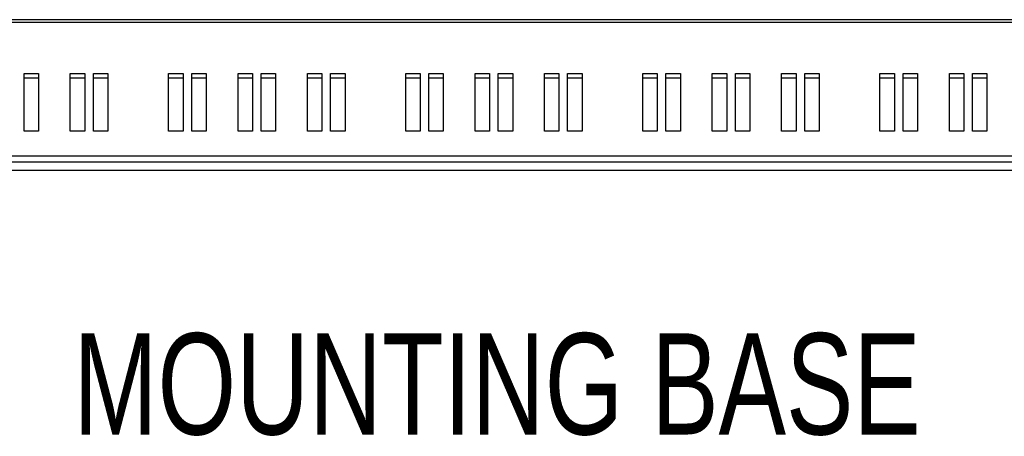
# Model space of a CAD drawing. Extents: x 0 to 594, y 0 to 420.
# Tile 50 of 126: x 339 to 373, y 125 to 140. Entities that reach past the tile are written whole.
import ezdxf

# ---------------------------------------------------------------- set-up
doc = ezdxf.new("R2010")
doc.units = 0
doc.header["$LTSCALE"] = 32.67
doc.layers.get('0').update_dxf_attribs({"linetype": 'CONTINUOUS'})
doc.styles.add('TEXTSTYLE_1', font='txt', dxfattribs={"width": 0.8})

msp = doc.modelspace()

# ---------------------------------------------------------------- linework, layer by layer
at = {"color": 7, "linetype": 'CONTINUOUS'}
for p, q in [((395.204, 139.727), (324.004, 139.727)), ((395.204, 139.627), (324.004, 139.627)), ((339.554, 137.867), (340.054, 137.867)), ((339.554, 135.875), (339.554, 137.867)), ((339.554, 137.717), (340.054, 137.717)), ((340.054, 137.867), (340.054, 135.875)), ((341.154, 137.867), (341.654, 137.867)), ((341.154, 135.875), (341.154, 137.867)), ((341.154, 137.717), (341.654, 137.717)), ((341.654, 137.867), (341.654, 135.875)), ((341.954, 137.867), (342.454, 137.867)), ((341.954, 135.875), (341.954, 137.867)), ((341.954, 137.717), (342.454, 137.717)), ((342.454, 137.867), (342.454, 135.875)), ((344.554, 137.867), (345.054, 137.867)), ((344.554, 135.875), (344.554, 137.867)), ((344.554, 137.717), (345.054, 137.717)), ((345.054, 137.867), (345.054, 135.875)), ((345.354, 137.867), (345.854, 137.867)), ((345.354, 135.875), (345.354, 137.867)), ((345.354, 137.717), (345.854, 137.717)), ((345.854, 137.867), (345.854, 135.875)), ((346.954, 137.867), (347.454, 137.867)), ((346.954, 135.875), (346.954, 137.867)), ((346.954, 137.717), (347.454, 137.717)), ((347.454, 137.867), (347.454, 135.875)), ((347.754, 137.867), (348.254, 137.867)), ((347.754, 135.875), (347.754, 137.867)), ((347.754, 137.717), (348.254, 137.717)), ((348.254, 137.867), (348.254, 135.875)), ((349.354, 137.867), (349.854, 137.867)), ((349.354, 135.875), (349.354, 137.867)), ((349.354, 137.717), (349.854, 137.717)), ((349.854, 137.867), (349.854, 135.875)), ((350.154, 137.867), (350.654, 137.867)), ((350.154, 135.875), (350.154, 137.867)), ((350.154, 137.717), (350.654, 137.717)), ((350.654, 137.867), (350.654, 135.875)), ((352.754, 137.867), (353.254, 137.867)), ((352.754, 135.875), (352.754, 137.867)), ((352.754, 137.717), (353.254, 137.717)), ((353.254, 137.867), (353.254, 135.875)), ((353.554, 137.867), (354.054, 137.867)), ((353.554, 135.875), (353.554, 137.867)), ((353.554, 137.717), (354.054, 137.717)), ((354.054, 137.867), (354.054, 135.875)), ((355.154, 137.867), (355.654, 137.867)), ((355.154, 135.875), (355.154, 137.867)), ((355.154, 137.717), (355.654, 137.717)), ((355.654, 137.867), (355.654, 135.875)), ((355.954, 137.867), (356.454, 137.867)), ((355.954, 135.875), (355.954, 137.867)), ((355.954, 137.717), (356.454, 137.717)), ((356.454, 137.867), (356.454, 135.875)), ((357.554, 137.867), (358.054, 137.867)), ((357.554, 135.875), (357.554, 137.867)), ((357.554, 137.717), (358.054, 137.717)), ((358.054, 137.867), (358.054, 135.875)), ((358.354, 137.867), (358.854, 137.867)), ((358.354, 135.875), (358.354, 137.867)), ((358.354, 137.717), (358.854, 137.717)), ((358.854, 137.867), (358.854, 135.875)), ((360.954, 137.867), (361.454, 137.867)), ((360.954, 135.875), (360.954, 137.867)), ((360.954, 137.717), (361.454, 137.717)), ((361.454, 137.867), (361.454, 135.875)), ((361.754, 137.867), (362.254, 137.867)), ((361.754, 135.875), (361.754, 137.867)), ((361.754, 137.717), (362.254, 137.717)), ((362.254, 137.867), (362.254, 135.875)), ((363.354, 137.867), (363.854, 137.867)), ((363.354, 135.875), (363.354, 137.867)), ((363.354, 137.717), (363.854, 137.717)), ((363.854, 137.867), (363.854, 135.875)), ((364.154, 137.867), (364.654, 137.867)), ((364.154, 135.875), (364.154, 137.867)), ((364.154, 137.717), (364.654, 137.717)), ((364.654, 137.867), (364.654, 135.875)), ((365.754, 137.867), (366.254, 137.867)), ((365.754, 135.875), (365.754, 137.867)), ((365.754, 137.717), (366.254, 137.717)), ((366.254, 137.867), (366.254, 135.875)), ((366.554, 137.867), (367.054, 137.867)), ((366.554, 135.875), (366.554, 137.867)), ((366.554, 137.717), (367.054, 137.717)), ((367.054, 137.867), (367.054, 135.875)), ((369.154, 137.867), (369.654, 137.867)), ((369.154, 135.875), (369.154, 137.867)), ((369.154, 137.717), (369.654, 137.717)), ((369.654, 137.867), (369.654, 135.875)), ((369.954, 137.867), (370.454, 137.867)), ((369.954, 135.875), (369.954, 137.867)), ((369.954, 137.717), (370.454, 137.717)), ((370.454, 137.867), (370.454, 135.875)), ((371.554, 137.867), (372.054, 137.867)), ((371.554, 135.875), (371.554, 137.867)), ((371.554, 137.717), (372.054, 137.717)), ((372.054, 137.867), (372.054, 135.875)), ((372.354, 137.867), (372.854, 137.867)), ((372.354, 135.875), (372.354, 137.867)), ((372.354, 137.717), (372.854, 137.717)), ((372.854, 137.867), (372.854, 135.875)), ((340.054, 135.875), (339.554, 135.875)), ((341.654, 135.875), (341.154, 135.875)), ((342.454, 135.875), (341.954, 135.875)), ((345.054, 135.875), (344.554, 135.875)), ((345.854, 135.875), (345.354, 135.875)), ((347.454, 135.875), (346.954, 135.875)), ((348.254, 135.875), (347.754, 135.875)), ((349.854, 135.875), (349.354, 135.875)), ((350.654, 135.875), (350.154, 135.875)), ((353.254, 135.875), (352.754, 135.875)), ((354.054, 135.875), (353.554, 135.875)), ((355.654, 135.875), (355.154, 135.875)), ((356.454, 135.875), (355.954, 135.875)), ((358.054, 135.875), (357.554, 135.875)), ((358.854, 135.875), (358.354, 135.875)), ((361.454, 135.875), (360.954, 135.875)), ((362.254, 135.875), (361.754, 135.875)), ((363.854, 135.875), (363.354, 135.875)), ((364.654, 135.875), (364.154, 135.875)), ((366.254, 135.875), (365.754, 135.875)), ((367.054, 135.875), (366.554, 135.875)), ((369.654, 135.875), (369.154, 135.875)), ((370.454, 135.875), (369.954, 135.875)), ((372.054, 135.875), (371.554, 135.875)), ((372.854, 135.875), (372.354, 135.875)), ((395.204, 135.013), (324.004, 135.013)), ((324.004, 134.813), (395.204, 134.813)), ((395.204, 134.513), (324.004, 134.513))]:
    msp.add_line(p, q, dxfattribs=at)

# ---------------------------------------------------------------- texts
at = {"color": 5, "linetype": 'CONTINUOUS', "style": 'TEXTSTYLE_1', "width": 0.746154}
msp.add_text('MOUNTING BASE', height=3.5, dxfattribs=at).set_placement((341.264, 125.392))

doc.saveas('drawing.dxf')
